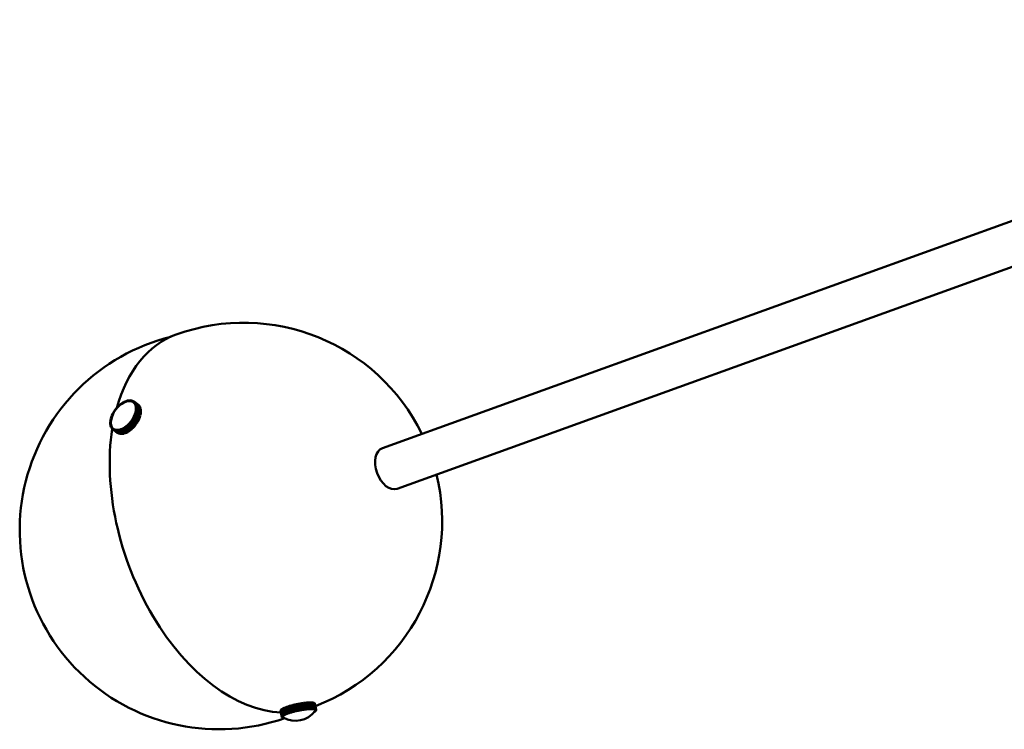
# Model space of a CAD drawing. Header units: millimetres. Extents: x 584 to 3241, y 318 to 2270.
# Tile 1 of 21: x 584 to 880, y 362 to 575. Entities that reach past the tile are written whole.
import ezdxf

# ---------------------------------------------------------------- set-up
doc = ezdxf.new("R2010")
doc.units = ezdxf.units.MM
doc.header["$LTSCALE"] = 12
doc.layers.add('Widoczne (ISO)', color=7, linetype='Continuous', lineweight=50)

msp = doc.modelspace()

# ---------------------------------------------------------------- linework, layer by layer
at = {"layer": 'Widoczne (ISO)'}
for p, q in [((1050.23, 575.28), (693.03, 446.26)), ((1054.64, 563.05), (697.45, 434.03)), ((613.88, 459.19), (614.24, 459.49)), ((614.24, 459.49), (614.29, 459.46)), ((614.28, 459.37), (614.24, 459.49)), ((614.28, 459.52), (614.65, 459.8)), ((614.3, 459.39), (614.28, 459.52)), ((614.65, 459.8), (614.69, 459.77)), ((614.68, 459.64), (614.65, 459.8)), ((614.69, 459.82), (615.06, 460.06)), ((614.7, 459.65), (614.69, 459.82)), ((615.06, 460.06), (615.1, 460.03)), ((615.07, 459.87), (615.06, 460.06)), ((615.09, 459.88), (615.1, 460.08)), ((615.1, 460.08), (615.48, 460.27)), ((615.34, 460.01), (615.47, 460.08)), ((615.47, 460.08), (615.48, 460.27)), ((615.47, 460.08), (615.47, 460.08)), ((615.48, 460.27), (615.51, 460.25)), ((615.49, 460.09), (615.51, 460.29)), ((615.49, 460.09), (615.67, 460.17)), ((615.49, 460.09), (615.49, 460.09)), ((615.51, 460.29), (615.89, 460.45)), ((615.67, 460.17), (615.86, 460.24)), ((615.86, 460.24), (615.89, 460.45)), ((615.86, 460.24), (615.86, 460.24)), ((615.88, 460.25), (615.92, 460.46)), ((615.88, 460.25), (616.06, 460.3)), ((615.88, 460.25), (615.88, 460.25)), ((615.89, 460.45), (615.91, 460.43)), ((615.92, 460.46), (616.29, 460.57)), ((616.06, 460.3), (616.24, 460.36)), ((616.24, 460.36), (616.29, 460.57)), ((616.24, 460.36), (616.24, 460.36)), ((616.26, 460.36), (616.32, 460.58)), ((616.26, 460.36), (616.43, 460.4)), ((616.26, 460.36), (616.26, 460.36)), ((616.29, 460.57), (616.31, 460.55)), ((616.32, 460.58), (616.68, 460.65)), ((616.43, 460.4), (616.61, 460.43)), ((616.61, 460.43), (616.68, 460.65)), ((616.61, 460.43), (616.62, 460.43)), ((616.63, 460.43), (616.71, 460.65)), ((616.63, 460.43), (616.79, 460.44)), ((616.63, 460.43), (616.63, 460.43)), ((616.68, 460.65), (616.7, 460.63)), ((616.71, 460.65), (617.05, 460.67)), ((616.79, 460.44), (616.96, 460.45)), ((616.96, 460.45), (617.05, 460.67)), ((616.96, 460.45), (616.97, 460.45)), ((616.98, 460.45), (617.08, 460.67)), ((616.98, 460.45), (617.14, 460.44)), ((616.99, 460.45), (616.98, 460.45)), ((617.05, 460.67), (617.07, 460.65)), ((617.08, 460.67), (617.4, 460.65)), ((617.14, 460.44), (617.3, 460.43)), ((617.3, 460.43), (617.4, 460.65)), ((617.3, 460.43), (617.31, 460.42)), ((617.31, 460.43), (617.43, 460.64)), ((617.31, 460.43), (617.46, 460.39)), ((617.32, 460.42), (617.31, 460.43)), ((617.4, 460.65), (617.42, 460.63)), ((617.43, 460.64), (617.72, 460.57)), ((617.46, 460.39), (617.61, 460.36)), ((617.61, 460.36), (617.72, 460.57)), ((617.61, 460.36), (617.62, 460.34)), ((617.62, 460.35), (617.75, 460.56)), ((617.62, 460.35), (617.75, 460.29)), ((617.64, 460.34), (617.62, 460.35)), ((617.72, 460.57), (617.75, 460.55)), ((617.75, 460.56), (618.02, 460.45)), ((617.75, 460.29), (617.89, 460.24)), ((617.89, 460.24), (618.02, 460.45)), ((617.89, 460.24), (617.92, 460.21)), ((617.9, 460.23), (618.05, 460.43)), ((617.9, 460.23), (618.02, 460.15)), ((617.94, 460.2), (617.9, 460.23)), ((618.02, 460.45), (618.04, 460.43)), ((618.02, 460.15), (618.14, 460.07)), ((618.05, 460.43), (618.28, 460.28)), ((618.09, 460.1), (618.18, 460.04)), ((618.14, 460.07), (618.28, 460.28)), ((618.14, 460.07), (618.15, 460.06)), ((618.15, 460.06), (618.31, 460.26)), ((618.15, 460.06), (618.25, 459.96)), ((618.25, 459.96), (618.36, 459.86)), ((618.28, 460.28), (619.6, 459.3)), ((619.62, 459.28), (618.31, 460.26)), ((618.31, 460.26), (618.51, 460.06)), ((618.36, 459.86), (618.51, 460.06)), ((618.36, 459.86), (618.37, 459.86)), ((618.37, 459.85), (618.53, 460.04)), ((618.37, 459.85), (618.45, 459.73)), ((618.45, 459.73), (618.54, 459.61)), ((618.51, 460.06), (619.83, 459.08)), ((619.85, 459.06), (618.53, 460.04)), ((618.53, 460.04), (618.71, 459.8)), ((618.54, 459.61), (618.71, 459.8)), ((618.54, 459.61), (618.55, 459.61)), ((618.55, 459.6), (618.72, 459.77)), ((618.55, 459.6), (618.62, 459.46)), ((618.62, 459.46), (618.69, 459.33)), ((618.69, 459.33), (618.86, 459.49)), ((618.69, 459.31), (618.87, 459.47)), ((618.69, 459.33), (618.7, 459.32)), ((618.69, 459.31), (618.74, 459.16)), ((618.71, 459.8), (620.02, 458.82)), ((620.04, 458.79), (618.72, 459.77)), ((618.72, 459.77), (618.86, 459.49)), ((618.86, 459.49), (620.18, 458.52)), ((620.19, 458.49), (618.87, 459.47)), ((618.87, 459.47), (618.97, 459.16)), ((619.6, 459.3), (619.6, 459.3)), ((619.83, 459.08), (619.62, 459.28)), ((611.67, 456.13), (611.88, 456.57)), ((611.98, 456.56), (611.88, 456.57)), ((611.9, 456.61), (612.13, 457.04)), ((611.99, 456.59), (611.9, 456.61)), ((611.97, 456.56), (611.9, 456.61)), ((612.21, 457.02), (612.13, 457.04)), ((612.16, 457.08), (612.42, 457.5)), ((612.23, 457.05), (612.16, 457.08)), ((612.22, 457.04), (612.16, 457.08)), ((612.49, 457.48), (612.42, 457.5)), ((612.45, 457.55), (612.74, 457.95)), ((612.51, 457.51), (612.45, 457.55)), ((612.51, 457.51), (612.45, 457.55)), ((612.8, 457.92), (612.74, 457.95)), ((612.77, 457.99), (613.09, 458.38)), ((612.82, 457.95), (612.77, 457.99)), ((613.09, 458.38), (613.14, 458.34)), ((613.14, 458.33), (613.09, 458.38)), ((613.12, 458.42), (613.45, 458.78)), ((613.16, 458.36), (613.12, 458.42)), ((613.45, 458.78), (613.52, 458.73)), ((613.5, 458.71), (613.45, 458.78)), ((613.49, 458.82), (613.84, 459.15)), ((613.53, 458.74), (613.49, 458.82)), ((613.84, 459.15), (613.9, 459.11)), ((613.89, 459.06), (613.84, 459.15)), ((613.91, 459.08), (613.88, 459.19)), ((618.56, 456.51), (618.48, 456.3)), ((618.56, 456.51), (618.73, 456.52)), ((618.73, 456.52), (618.56, 456.09)), ((618.64, 456.75), (618.57, 456.53)), ((618.57, 456.53), (618.75, 456.57)), ((618.57, 456.53), (618.6, 456.52)), ((618.7, 456.97), (618.64, 456.75)), ((618.7, 456.97), (618.88, 457)), ((618.76, 457.2), (618.71, 456.99)), ((618.71, 456.99), (618.89, 457.04)), ((618.71, 456.99), (618.73, 456.97)), ((620.05, 455.55), (618.73, 456.52)), ((618.74, 459.16), (618.79, 459)), ((618.88, 457), (618.75, 456.57)), ((618.75, 456.57), (620.06, 455.59)), ((618.8, 457.41), (618.76, 457.2)), ((618.79, 459), (618.97, 459.16)), ((618.79, 458.99), (618.98, 459.12)), ((618.79, 459), (618.8, 458.99)), ((618.79, 458.99), (618.83, 458.82)), ((618.8, 457.41), (618.98, 457.46)), ((618.83, 457.63), (618.81, 457.43)), ((618.81, 457.43), (618.99, 457.51)), ((618.81, 457.43), (618.82, 457.41)), ((618.83, 458.82), (618.86, 458.65)), ((618.86, 457.84), (618.83, 457.63)), ((618.86, 458.65), (619.04, 458.78)), ((618.86, 458.63), (619.05, 458.75)), ((618.86, 458.65), (618.87, 458.64)), ((618.86, 458.63), (618.87, 458.45)), ((618.87, 458.05), (618.86, 457.85)), ((618.86, 457.85), (619.05, 457.95)), ((618.86, 457.84), (619.05, 457.91)), ((618.86, 457.85), (618.88, 457.84)), ((618.87, 458.45), (618.88, 458.26)), ((618.88, 458.24), (618.87, 458.05)), ((618.88, 458.26), (619.07, 458.38)), ((618.88, 458.24), (619.07, 458.34)), ((618.88, 458.26), (618.9, 458.25)), ((620.19, 456.02), (618.88, 457)), ((618.98, 457.46), (618.89, 457.04)), ((618.89, 457.04), (620.2, 456.06)), ((618.97, 459.16), (620.29, 458.18)), ((620.3, 458.14), (618.98, 459.12)), ((618.98, 459.12), (619.04, 458.78)), ((620.3, 456.48), (618.98, 457.46)), ((619.05, 457.91), (618.99, 457.51)), ((618.99, 457.51), (620.31, 456.53)), ((619.04, 458.78), (620.36, 457.8)), ((620.36, 457.77), (619.05, 458.75)), ((619.05, 458.75), (619.07, 458.38)), ((619.07, 458.34), (619.05, 457.95)), ((619.05, 457.95), (620.37, 456.97)), ((620.36, 456.93), (619.05, 457.91)), ((619.07, 458.38), (620.38, 457.4)), ((620.38, 457.36), (619.07, 458.34)), ((619.83, 459.07), (619.83, 459.08)), ((620.02, 458.82), (619.85, 459.06)), ((620.01, 458.81), (620.02, 458.82)), ((620.18, 458.52), (620.04, 458.79)), ((620.16, 458.5), (620.18, 458.52)), ((620.29, 458.18), (620.19, 458.49)), ((620.2, 456.06), (620.3, 456.48)), ((620.27, 458.16), (620.29, 458.18)), ((620.27, 456.51), (620.31, 456.53)), ((620.36, 457.8), (620.3, 458.14)), ((620.31, 456.53), (620.36, 456.93)), ((620.33, 456.96), (620.37, 456.97)), ((620.34, 457.79), (620.36, 457.8)), ((620.38, 457.4), (620.36, 457.77)), ((620.36, 457.38), (620.38, 457.4)), ((620.37, 456.97), (620.38, 457.36)), ((611.15, 453.83), (611.17, 454.22)), ((611.34, 453.93), (611.15, 453.83)), ((611.34, 453.91), (611.15, 453.8)), ((611.18, 453.81), (611.15, 453.83)), ((611.17, 453.43), (611.15, 453.8)), ((611.17, 454.26), (611.23, 454.67)), ((611.36, 454.34), (611.17, 454.26)), ((611.35, 454.32), (611.17, 454.22)), ((611.2, 454.24), (611.17, 454.26)), ((611.36, 453.55), (611.17, 453.43)), ((611.2, 453.41), (611.17, 453.43)), ((611.36, 453.53), (611.18, 453.39)), ((611.24, 453.05), (611.18, 453.39)), ((611.23, 454.71), (611.33, 455.13)), ((611.42, 454.77), (611.23, 454.71)), ((611.41, 454.75), (611.23, 454.67)), ((611.27, 454.69), (611.23, 454.71)), ((611.51, 455.19), (611.33, 455.13)), ((611.34, 455.18), (611.47, 455.61)), ((611.51, 455.21), (611.34, 455.18)), ((611.38, 455.15), (611.34, 455.18)), ((611.34, 453.93), (611.35, 454.13)), ((611.34, 453.93), (611.34, 453.93)), ((611.34, 453.91), (611.34, 453.91)), ((611.35, 453.73), (611.34, 453.91)), ((611.35, 454.32), (611.36, 454.32)), ((611.35, 454.13), (611.35, 454.32)), ((611.36, 453.55), (611.35, 453.73)), ((611.36, 454.34), (611.38, 454.54)), ((611.36, 454.34), (611.36, 454.34)), ((611.37, 453.54), (611.36, 453.55)), ((611.36, 453.53), (611.37, 453.53)), ((611.39, 453.36), (611.36, 453.53)), ((611.38, 454.54), (611.41, 454.75)), ((611.42, 453.19), (611.39, 453.36)), ((611.41, 454.75), (611.42, 454.75)), ((611.42, 454.77), (611.43, 454.85)), ((611.42, 454.77), (611.42, 454.77)), ((611.63, 455.64), (611.47, 455.61)), ((611.49, 455.65), (611.66, 456.09)), ((611.63, 455.66), (611.49, 455.65)), ((611.53, 455.62), (611.49, 455.65)), ((611.78, 456.1), (611.66, 456.09)), ((611.79, 456.12), (611.67, 456.13)), ((611.73, 456.09), (611.67, 456.13)), ((616.73, 453.36), (616.38, 453.02)), ((616.66, 453.5), (616.48, 453.33)), ((616.72, 453.45), (616.66, 453.5)), ((616.66, 453.5), (616.73, 453.36)), ((616.84, 453.7), (616.68, 453.51)), ((616.68, 453.51), (616.76, 453.39)), ((618.04, 452.38), (616.73, 453.36)), ((617.1, 453.76), (616.76, 453.39)), ((616.76, 453.39), (618.08, 452.42)), ((617.01, 453.88), (616.84, 453.7)), ((618.33, 452.9), (617.01, 453.88)), ((617.01, 453.88), (617.1, 453.76)), ((617.18, 454.09), (617.03, 453.9)), ((617.03, 453.9), (617.13, 453.8)), ((618.41, 452.78), (617.1, 453.76)), ((617.44, 454.18), (617.13, 453.8)), ((617.13, 453.8), (618.45, 452.82)), ((617.34, 454.28), (617.18, 454.09)), ((618.66, 453.31), (617.34, 454.28)), ((617.34, 454.28), (617.44, 454.18)), ((617.5, 454.51), (617.36, 454.3)), ((617.36, 454.3), (618.67, 453.32)), ((617.36, 454.3), (617.48, 454.22)), ((618.76, 453.21), (617.44, 454.18)), ((617.77, 454.63), (617.48, 454.22)), ((617.48, 454.22), (618.79, 453.25)), ((617.65, 454.71), (617.5, 454.51)), ((617.65, 454.71), (617.77, 454.63)), ((617.79, 454.94), (617.66, 454.73)), ((617.66, 454.73), (618.98, 453.75)), ((617.66, 454.73), (617.79, 454.67)), ((619.08, 453.65), (617.77, 454.63)), ((617.92, 455.15), (617.79, 454.94)), ((618.06, 455.09), (617.79, 454.67)), ((617.79, 454.67), (619.11, 453.69)), ((617.92, 455.15), (618.06, 455.09)), ((618.05, 455.39), (617.94, 455.17)), ((617.94, 455.17), (618.02, 455.11)), ((617.94, 455.17), (618.08, 455.14)), ((618.17, 455.6), (618.05, 455.39)), ((619.37, 454.11), (618.06, 455.09)), ((618.32, 455.57), (618.08, 455.14)), ((618.08, 455.14), (619.4, 454.16)), ((618.17, 455.6), (618.32, 455.57)), ((618.28, 455.84), (618.18, 455.62)), ((618.18, 455.62), (618.23, 455.59)), ((618.18, 455.62), (618.34, 455.61)), ((618.39, 456.06), (618.28, 455.84)), ((619.63, 454.59), (618.32, 455.57)), ((618.54, 456.04), (618.34, 455.61)), ((618.34, 455.61), (619.66, 454.63)), ((618.48, 456.3), (618.39, 456.08)), ((618.39, 456.08), (618.56, 456.09)), ((618.39, 456.08), (618.43, 456.05)), ((618.39, 456.06), (618.54, 456.04)), ((619.86, 455.07), (618.54, 456.04)), ((618.56, 456.09), (619.88, 455.11)), ((618.79, 453.25), (619.08, 453.65)), ((618.98, 453.75), (619.11, 453.69)), ((619.11, 453.69), (619.37, 454.11)), ((619.28, 454.19), (619.4, 454.16)), ((619.4, 454.16), (619.63, 454.59)), ((619.57, 454.64), (619.66, 454.63)), ((619.66, 454.63), (619.86, 455.07)), ((619.81, 455.11), (619.88, 455.11)), ((619.88, 455.11), (620.05, 455.55)), ((620, 455.58), (620.06, 455.59)), ((620.06, 455.59), (620.19, 456.02)), ((620.16, 456.05), (620.2, 456.06)), ((611.42, 453.19), (611.24, 453.05)), ((611.26, 453.03), (611.24, 453.05)), ((611.43, 453.17), (611.25, 453.02)), ((611.35, 452.71), (611.25, 453.02)), ((611.53, 452.86), (611.35, 452.71)), ((611.37, 452.69), (611.35, 452.71)), ((611.53, 452.85), (611.36, 452.68)), ((611.5, 452.41), (611.36, 452.68)), ((611.43, 453.18), (611.42, 453.19)), ((611.43, 453.17), (611.43, 453.17)), ((611.48, 453.02), (611.43, 453.17)), ((611.53, 452.86), (611.48, 453.02)), ((611.67, 452.57), (611.5, 452.41)), ((611.52, 452.39), (611.5, 452.41)), ((611.68, 452.56), (611.51, 452.38)), ((611.68, 452.14), (611.51, 452.38)), ((611.54, 452.86), (611.53, 452.86)), ((611.53, 452.85), (611.54, 452.84)), ((611.6, 452.71), (611.53, 452.85)), ((611.67, 452.57), (611.6, 452.71)), ((611.68, 452.56), (611.67, 452.57)), ((611.68, 452.56), (611.69, 452.55)), ((611.77, 452.44), (611.68, 452.56)), ((611.85, 452.32), (611.68, 452.14)), ((611.71, 452.12), (611.68, 452.14)), ((611.86, 452.31), (611.7, 452.12)), ((611.91, 451.92), (611.7, 452.12)), ((611.85, 452.32), (611.77, 452.44)), ((611.88, 452.3), (611.85, 452.32)), ((611.86, 452.31), (611.89, 452.29)), ((611.96, 452.21), (611.86, 452.31)), ((612.07, 452.11), (611.91, 451.92)), ((611.93, 451.9), (611.91, 451.92)), ((612.08, 452.1), (611.93, 451.9)), ((611.93, 451.9), (613.25, 450.92)), ((612.17, 451.74), (611.93, 451.9)), ((612.07, 452.11), (611.96, 452.21)), ((612.09, 452.1), (612.07, 452.11)), ((612.2, 452.02), (612.08, 452.1)), ((612.12, 452.08), (612.16, 452.05)), ((612.32, 451.95), (612.17, 451.74)), ((613.49, 450.76), (612.17, 451.74)), ((612.32, 451.95), (612.2, 452.02)), ((612.33, 451.94), (612.2, 451.73)), ((612.2, 451.73), (613.51, 450.75)), ((612.47, 451.61), (612.2, 451.73)), ((612.33, 451.94), (612.32, 451.95)), ((612.46, 451.88), (612.33, 451.94)), ((612.6, 451.82), (612.46, 451.88)), ((612.6, 451.82), (612.47, 451.61)), ((613.78, 450.63), (612.47, 451.61)), ((612.61, 451.82), (612.5, 451.6)), ((612.5, 451.6), (613.81, 450.63)), ((612.79, 451.53), (612.5, 451.6)), ((612.61, 451.82), (612.6, 451.82)), ((612.76, 451.78), (612.61, 451.82)), ((612.91, 451.75), (612.76, 451.78)), ((612.91, 451.75), (612.79, 451.53)), ((614.1, 450.56), (612.79, 451.53)), ((612.92, 451.75), (612.82, 451.53)), ((612.82, 451.53), (614.14, 450.55)), ((613.14, 451.5), (612.82, 451.53)), ((612.92, 451.74), (612.91, 451.75)), ((613.08, 451.73), (612.92, 451.75)), ((613.24, 451.72), (613.08, 451.73)), ((613.24, 451.72), (613.14, 451.5)), ((614.45, 450.53), (613.14, 451.5)), ((613.25, 451.72), (613.17, 451.5)), ((613.51, 451.53), (613.17, 451.5)), ((613.17, 451.5), (614.49, 450.53)), ((613.25, 451.71), (613.24, 451.72)), ((613.42, 451.73), (613.25, 451.72)), ((613.25, 450.92), (613.49, 450.76)), ((613.59, 451.74), (613.42, 451.73)), ((613.49, 450.77), (613.49, 450.76)), ((613.59, 451.74), (613.51, 451.53)), ((614.82, 450.55), (613.51, 451.53)), ((613.51, 450.75), (613.78, 450.63)), ((613.61, 451.74), (613.54, 451.53)), ((613.89, 451.6), (613.54, 451.53)), ((613.54, 451.53), (614.86, 450.55)), ((613.6, 451.73), (613.59, 451.74)), ((613.78, 451.78), (613.61, 451.74)), ((613.96, 451.81), (613.78, 451.78)), ((613.79, 450.64), (613.78, 450.63)), ((613.81, 450.63), (614.1, 450.56)), ((613.96, 451.81), (613.89, 451.6)), ((615.21, 450.62), (613.89, 451.6)), ((613.98, 451.82), (613.93, 451.6)), ((614.3, 451.72), (613.93, 451.6)), ((613.93, 451.6), (615.25, 450.63)), ((613.98, 451.8), (613.96, 451.81)), ((614.16, 451.87), (613.98, 451.82)), ((614.11, 450.57), (614.1, 450.56)), ((614.14, 450.55), (614.45, 450.53)), ((614.34, 451.93), (614.16, 451.87)), ((614.34, 451.93), (614.3, 451.72)), ((615.61, 450.74), (614.3, 451.72)), ((614.36, 451.93), (614.33, 451.73)), ((614.71, 451.88), (614.33, 451.73)), ((614.33, 451.73), (615.65, 450.75)), ((614.36, 451.91), (614.34, 451.93)), ((614.55, 452.01), (614.36, 451.93)), ((614.46, 450.54), (614.45, 450.53)), ((614.49, 450.53), (614.82, 450.55)), ((614.73, 452.09), (614.55, 452.01)), ((614.73, 452.09), (614.71, 451.88)), ((616.02, 450.9), (614.71, 451.88)), ((614.75, 452.07), (614.73, 452.09)), ((614.75, 452.1), (614.74, 451.9)), ((615.12, 452.1), (614.74, 451.9)), ((614.74, 451.9), (616.06, 450.92)), ((614.94, 452.19), (614.75, 452.1)), ((614.83, 450.57), (614.82, 450.55)), ((614.86, 450.55), (615.21, 450.62)), ((615.13, 452.29), (614.94, 452.19)), ((615.13, 452.29), (615.12, 452.1)), ((616.43, 451.12), (615.12, 452.1)), ((615.15, 452.28), (615.13, 452.29)), ((615.33, 452.42), (615.15, 452.3)), ((615.15, 452.3), (615.16, 452.12)), ((615.53, 452.35), (615.16, 452.12)), ((615.16, 452.12), (616.47, 451.14)), ((615.22, 450.65), (615.21, 450.62)), ((615.25, 450.63), (615.61, 450.74)), ((615.52, 452.54), (615.33, 452.42)), ((615.55, 452.52), (615.52, 452.54)), ((615.52, 452.54), (615.53, 452.35)), ((616.85, 451.38), (615.53, 452.35)), ((615.73, 452.69), (615.54, 452.55)), ((615.54, 452.55), (615.57, 452.38)), ((615.94, 452.65), (615.57, 452.38)), ((615.57, 452.38), (616.89, 451.4)), ((615.62, 450.77), (615.61, 450.74)), ((615.65, 450.75), (616.02, 450.9)), ((615.91, 452.82), (615.73, 452.69)), ((615.94, 452.8), (615.91, 452.82)), ((615.91, 452.82), (615.94, 452.65)), ((616.11, 452.99), (615.93, 452.84)), ((615.93, 452.84), (615.98, 452.68)), ((617.26, 451.67), (615.94, 452.65)), ((616.34, 452.99), (615.98, 452.68)), ((615.98, 452.68), (617.29, 451.7)), ((616.03, 450.95), (616.02, 450.9)), ((616.06, 450.92), (616.43, 451.12)), ((616.29, 453.14), (616.11, 452.99)), ((616.33, 453.11), (616.29, 453.14)), ((616.29, 453.14), (616.34, 452.99)), ((616.48, 453.33), (616.31, 453.16)), ((616.31, 453.16), (616.38, 453.02)), ((617.66, 452.01), (616.34, 452.99)), ((616.38, 453.02), (617.69, 452.04)), ((616.44, 451.17), (616.43, 451.12)), ((616.47, 451.14), (616.85, 451.38)), ((616.84, 451.43), (616.85, 451.38)), ((616.89, 451.4), (617.26, 451.67)), ((617.25, 451.74), (617.26, 451.67)), ((617.29, 451.7), (617.66, 452.01)), ((617.63, 452.09), (617.66, 452.01)), ((617.69, 452.04), (618.04, 452.38)), ((618, 452.48), (618.04, 452.38)), ((618.08, 452.42), (618.41, 452.78)), ((618.33, 452.9), (618.41, 452.78)), ((618.45, 452.82), (618.76, 453.21)), ((618.66, 453.31), (618.76, 453.21)), ((618.67, 453.32), (618.79, 453.25)), ((662.57, 367.52), (662.47, 367.41)), ((662.58, 367.52), (662.57, 367.52)), ((662.96, 365.59), (662.57, 367.52)), ((662.72, 367.64), (662.58, 367.53)), ((662.58, 367.53), (662.98, 365.6)), ((662.74, 367.65), (662.72, 367.64)), ((663.12, 365.72), (662.72, 367.64)), ((662.93, 367.78), (662.74, 367.66)), ((662.74, 367.66), (663.14, 365.73)), ((662.96, 367.78), (662.93, 367.78)), ((663.33, 365.85), (662.93, 367.78)), ((663.19, 367.92), (662.95, 367.79)), ((662.95, 367.79), (663.35, 365.86)), ((663.22, 367.92), (663.19, 367.92)), ((663.59, 365.99), (663.19, 367.92)), ((663.5, 368.06), (663.22, 367.93)), ((663.22, 367.93), (663.62, 366)), ((663.53, 368.06), (663.5, 368.06)), ((663.9, 366.13), (663.5, 368.06)), ((663.85, 368.21), (663.53, 368.08)), ((663.53, 368.08), (663.93, 366.15)), ((663.89, 368.21), (663.85, 368.21)), ((664.25, 366.28), (663.85, 368.21)), ((664.25, 368.35), (663.89, 368.22)), ((663.89, 368.22), (664.28, 366.29)), ((664.29, 368.35), (664.25, 368.35)), ((664.64, 366.43), (664.25, 368.35)), ((664.68, 368.5), (664.28, 368.37)), ((664.28, 368.37), (664.68, 366.44)), ((664.72, 368.5), (664.68, 368.5)), ((665.07, 366.57), (664.68, 368.5)), ((665.14, 368.64), (664.72, 368.51)), ((664.72, 368.51), (665.11, 366.59)), ((665.19, 368.64), (665.14, 368.64)), ((665.53, 366.72), (665.14, 368.64)), ((665.63, 368.78), (665.18, 368.66)), ((665.18, 368.66), (665.58, 366.73)), ((665.68, 368.77), (665.63, 368.78)), ((666.02, 366.86), (665.63, 368.78)), ((666.14, 368.92), (665.67, 368.8)), ((665.67, 368.8), (666.07, 366.87)), ((666.19, 368.9), (666.14, 368.92)), ((666.53, 366.99), (666.14, 368.92)), ((666.66, 369.05), (666.18, 368.93)), ((666.18, 368.93), (666.58, 367)), ((666.71, 369.01), (666.66, 369.05)), ((667.06, 367.12), (666.66, 369.05)), ((667.2, 369.16), (666.71, 369.06)), ((666.71, 369.06), (667.11, 367.13)), ((667.11, 367.08), (666.71, 369.01)), ((667.22, 369.13), (667.2, 369.16)), ((667.59, 367.24), (667.2, 369.16)), ((667.62, 367.2), (667.22, 369.13)), ((667.73, 369.27), (667.24, 369.18)), ((667.24, 369.18), (667.64, 367.25)), ((667.25, 369.13), (667.24, 369.18)), ((667.25, 369.13), (667.65, 367.2)), ((668.13, 367.35), (667.73, 369.27)), ((667.76, 369.23), (667.78, 369.28)), ((667.76, 369.23), (668.16, 367.31)), ((668.27, 369.37), (667.78, 369.28)), ((667.78, 369.28), (668.18, 367.36)), ((668.18, 367.36), (668.67, 367.45)), ((668.67, 367.45), (668.27, 369.37)), ((668.28, 369.33), (668.32, 369.38)), ((668.8, 369.46), (668.32, 369.38)), ((668.32, 369.38), (668.72, 367.45)), ((668.65, 367.4), (668.67, 367.45)), ((668.66, 367.43), (668.67, 367.4)), ((668.67, 367.4), (668.72, 367.45)), ((668.67, 367.4), (668.91, 367.44)), ((668.72, 367.45), (669.2, 367.53)), ((669.2, 367.53), (668.8, 369.46)), ((668.81, 369.43), (668.85, 369.47)), ((669.32, 369.53), (668.85, 369.47)), ((668.85, 369.47), (669.25, 367.54)), ((668.91, 367.44), (669.15, 367.48)), ((669.15, 367.48), (669.2, 367.53)), ((669.17, 367.48), (669.25, 367.54)), ((669.17, 367.48), (669.41, 367.51)), ((669.17, 367.5), (669.17, 367.48)), ((669.25, 367.54), (669.71, 367.61)), ((669.32, 369.51), (669.36, 369.54)), ((669.71, 367.61), (669.32, 369.53)), ((669.81, 369.59), (669.36, 369.54)), ((669.36, 369.54), (669.76, 367.61)), ((669.41, 367.51), (669.64, 367.55)), ((669.64, 367.55), (669.71, 367.61)), ((669.66, 367.55), (669.76, 367.61)), ((669.66, 367.55), (669.89, 367.58)), ((669.66, 367.56), (669.66, 367.55)), ((669.76, 367.61), (670.21, 367.67)), ((670.21, 367.67), (669.81, 369.59)), ((669.82, 369.58), (669.86, 369.6)), ((670.29, 369.64), (669.86, 369.6)), ((669.86, 369.6), (670.26, 367.67)), ((669.89, 367.58), (670.12, 367.6)), ((670.12, 367.6), (670.21, 367.67)), ((670.13, 367.62), (670.14, 367.61)), ((670.14, 367.61), (670.26, 367.67)), ((670.14, 367.61), (670.35, 367.63)), ((670.26, 367.67), (670.68, 367.71)), ((670.29, 369.62), (670.33, 369.64)), ((670.68, 367.71), (670.29, 369.64)), ((670.73, 369.67), (670.33, 369.64)), ((670.33, 369.64), (670.73, 367.71)), ((670.35, 367.63), (670.56, 367.65)), ((670.56, 367.65), (670.68, 367.71)), ((670.58, 367.65), (670.73, 367.71)), ((670.58, 367.65), (670.78, 367.66)), ((670.58, 367.66), (670.58, 367.65)), ((670.73, 369.66), (670.77, 369.67)), ((671.13, 367.74), (670.73, 369.67)), ((670.73, 367.71), (671.13, 367.74)), ((671.14, 369.69), (670.77, 369.67)), ((670.77, 369.67), (671.16, 367.74)), ((670.78, 367.66), (670.99, 367.68)), ((670.99, 367.68), (671.13, 367.74)), ((671, 367.68), (671.16, 367.74)), ((671, 367.68), (671.19, 367.69)), ((671, 367.69), (671, 367.68)), ((671.14, 369.67), (671.17, 369.69)), ((671.53, 367.76), (671.14, 369.69)), ((671.16, 367.74), (671.53, 367.76)), ((671.17, 369.69), (671.57, 367.76)), ((671.51, 369.69), (671.17, 369.69)), ((671.19, 367.69), (671.37, 367.69)), ((671.37, 367.69), (671.53, 367.76)), ((671.39, 367.69), (671.57, 367.76)), ((671.39, 367.7), (671.39, 367.69)), ((671.39, 367.69), (671.56, 367.69)), ((671.51, 369.68), (671.54, 369.69)), ((671.9, 367.76), (671.51, 369.69)), ((671.54, 369.69), (671.93, 367.76)), ((671.83, 369.67), (671.54, 369.69)), ((671.56, 367.69), (671.72, 367.69)), ((671.57, 367.76), (671.9, 367.76)), ((671.72, 367.69), (671.9, 367.76)), ((671.74, 367.69), (671.93, 367.76)), ((671.74, 367.7), (671.74, 367.69)), ((671.74, 367.69), (671.89, 367.68)), ((671.83, 369.66), (671.86, 369.67)), ((672.23, 367.74), (671.83, 369.67)), ((671.86, 369.67), (672.26, 367.74)), ((672.11, 369.64), (671.86, 369.67)), ((671.89, 367.68), (672.03, 367.68)), ((671.93, 367.76), (672.23, 367.74)), ((672.03, 367.68), (672.23, 367.74)), ((672.04, 367.68), (672.05, 367.68)), ((672.05, 367.68), (672.26, 367.74)), ((672.05, 367.68), (672.17, 367.66)), ((672.11, 369.63), (672.13, 369.64)), ((672.51, 367.71), (672.11, 369.64)), ((672.13, 369.64), (672.53, 367.71)), ((672.34, 369.6), (672.13, 369.64)), ((672.17, 367.66), (672.3, 367.65)), ((672.26, 367.74), (672.51, 367.71)), ((672.3, 367.65), (672.51, 367.71)), ((672.31, 367.65), (672.53, 367.71)), ((672.31, 367.65), (672.41, 367.63)), ((672.31, 367.65), (672.31, 367.65)), ((672.74, 367.67), (672.34, 369.6)), ((672.34, 369.59), (672.36, 369.59)), ((672.36, 369.59), (672.76, 367.66)), ((672.52, 369.54), (672.36, 369.59)), ((672.41, 367.63), (672.51, 367.61)), ((672.51, 367.61), (672.74, 367.67)), ((672.91, 367.61), (672.52, 369.54)), ((672.52, 369.53), (672.53, 369.53)), ((672.52, 367.6), (672.76, 367.66)), ((672.52, 367.61), (672.52, 367.6)), ((672.52, 367.6), (672.6, 367.58)), ((672.53, 369.53), (672.93, 367.6)), ((672.64, 369.46), (672.53, 369.53)), ((672.53, 367.71), (672.74, 367.67)), ((672.6, 367.58), (672.68, 367.55)), ((672.64, 369.46), (672.65, 369.46)), ((673.04, 367.54), (672.64, 369.46)), ((672.65, 369.46), (673.05, 367.53)), ((672.71, 369.38), (672.65, 369.46)), ((672.68, 367.55), (672.91, 367.61)), ((672.69, 367.55), (672.93, 367.6)), ((672.69, 367.55), (672.74, 367.51)), ((672.69, 367.55), (672.69, 367.55)), ((673.1, 367.45), (672.71, 369.38)), ((672.71, 369.37), (673.11, 367.44)), ((672.71, 369.37), (672.71, 369.37)), ((672.74, 367.51), (672.8, 367.48)), ((672.76, 367.66), (672.91, 367.61)), ((672.8, 367.48), (673.04, 367.54)), ((672.8, 367.48), (673.05, 367.53)), ((672.8, 367.48), (672.83, 367.44)), ((672.8, 367.48), (672.8, 367.48)), ((672.83, 367.44), (672.86, 367.4)), ((672.86, 367.4), (673.1, 367.45)), ((672.86, 367.39), (673.11, 367.44)), ((672.93, 367.6), (673.04, 367.54)), ((673.05, 367.53), (673.1, 367.45)), ((673.11, 367.44), (673.12, 367.35)), ((662.47, 367.4), (662.42, 367.3)), ((662.42, 367.3), (662.82, 365.37)), ((662.42, 367.29), (662.43, 367.2)), ((662.42, 367.29), (662.42, 367.29)), ((662.82, 365.36), (662.42, 367.29)), ((662.43, 367.2), (662.83, 365.27)), ((662.47, 367.41), (662.87, 365.48)), ((662.48, 367.4), (662.47, 367.4)), ((662.86, 365.47), (662.47, 367.4)), ((662.82, 365.37), (662.86, 365.47)), ((663.06, 365.42), (662.82, 365.37)), ((663.06, 365.41), (662.82, 365.36)), ((662.83, 365.27), (662.82, 365.36)), ((663.07, 365.32), (662.83, 365.27)), ((663.07, 365.32), (662.83, 365.27)), ((662.83, 365.27), (662.83, 365.27)), ((662.89, 365.19), (662.83, 365.27)), ((663.11, 365.52), (662.86, 365.47)), ((662.87, 365.48), (662.96, 365.59)), ((663.11, 365.52), (662.87, 365.48)), ((663.13, 365.24), (662.89, 365.19)), ((662.9, 365.18), (662.89, 365.19)), ((663.13, 365.24), (662.9, 365.18)), ((663.01, 365.11), (662.9, 365.18)), ((663.21, 365.63), (662.96, 365.59)), ((662.98, 365.6), (663.12, 365.72)), ((663.21, 365.64), (662.98, 365.6)), ((663.24, 365.17), (663.01, 365.11)), ((663.25, 365.17), (663.02, 365.11)), ((663.02, 365.11), (663.02, 365.12)), ((663.18, 365.05), (663.02, 365.11)), ((663.06, 365.42), (663.09, 365.47)), ((663.06, 365.41), (663.06, 365.42)), ((663.07, 365.37), (663.06, 365.41)), ((663.07, 365.32), (663.07, 365.37)), ((663.07, 365.35), (663.07, 365.36)), ((663.07, 365.32), (663.07, 365.33)), ((663.1, 365.28), (663.07, 365.32)), ((663.09, 365.47), (663.11, 365.52)), ((663.13, 365.24), (663.1, 365.28)), ((663.11, 365.52), (663.16, 365.58)), ((663.11, 365.52), (663.11, 365.52)), ((663.35, 365.75), (663.12, 365.72)), ((663.13, 365.25), (663.13, 365.24)), ((663.13, 365.24), (663.13, 365.25)), ((663.19, 365.2), (663.13, 365.24)), ((663.14, 365.73), (663.33, 365.85)), ((663.36, 365.76), (663.14, 365.73)), ((663.16, 365.58), (663.21, 365.63)), ((663.37, 365.1), (663.18, 365.05)), ((663.24, 365.17), (663.19, 365.2)), ((663.2, 365.05), (663.19, 365.06)), ((663.21, 365.63), (663.2, 365.63)), ((663.37, 365.1), (663.2, 365.05)), ((663.4, 365.01), (663.2, 365.05)), ((663.21, 365.64), (663.28, 365.69)), ((663.24, 365.17), (663.24, 365.17)), ((663.25, 365.17), (663.25, 365.17)), ((663.25, 365.17), (663.25, 365.17)), ((663.28, 365.69), (663.35, 365.75)), ((663.56, 365.88), (663.33, 365.85)), ((663.35, 365.86), (663.59, 365.99)), ((663.57, 365.88), (663.35, 365.86)), ((663.35, 365.75), (663.35, 365.76)), ((663.36, 365.76), (663.46, 365.82)), ((663.49, 365.03), (663.4, 365.01)), ((663.43, 365), (663.42, 365.01)), ((663.5, 365.03), (663.43, 365)), ((663.58, 364.99), (663.43, 365)), ((663.46, 365.82), (663.56, 365.88)), ((663.56, 365.88), (663.55, 365.88)), ((663.57, 365.88), (663.68, 365.95)), ((663.8, 366.01), (663.59, 365.99)), ((663.62, 366), (663.9, 366.13)), ((663.82, 366.02), (663.62, 366)), ((663.68, 365.95), (663.8, 366.01)), ((663.8, 366.01), (663.8, 366.02)), ((663.82, 366.02), (663.96, 366.08)), ((664.1, 366.15), (663.9, 366.13)), ((663.93, 366.15), (664.25, 366.28)), ((664.11, 366.15), (663.93, 366.15)), ((663.96, 366.08), (664.1, 366.15)), ((664.1, 366.15), (664.1, 366.15)), ((664.11, 366.15), (664.27, 366.22)), ((664.44, 366.29), (664.25, 366.28)), ((664.27, 366.22), (664.44, 366.29)), ((664.28, 366.29), (664.64, 366.43)), ((664.45, 366.29), (664.28, 366.29)), ((664.44, 366.29), (664.43, 366.29)), ((664.45, 366.29), (664.63, 366.36)), ((664.63, 366.36), (664.81, 366.43)), ((664.81, 366.43), (664.64, 366.43)), ((664.68, 366.44), (665.07, 366.57)), ((664.83, 366.43), (664.68, 366.44)), ((664.81, 366.43), (664.81, 366.43)), ((664.83, 366.43), (665.02, 366.5)), ((665.02, 366.5), (665.22, 366.57)), ((665.22, 366.57), (665.07, 366.57)), ((665.11, 366.59), (665.53, 366.72)), ((665.24, 366.57), (665.11, 366.59)), ((665.22, 366.57), (665.22, 366.57)), ((665.24, 366.57), (665.45, 366.64)), ((665.45, 366.64), (665.66, 366.7)), ((665.66, 366.7), (665.53, 366.72)), ((665.58, 366.73), (666.02, 366.86)), ((665.68, 366.71), (665.58, 366.73)), ((665.66, 366.7), (665.66, 366.71)), ((665.68, 366.71), (665.9, 366.77)), ((665.9, 366.77), (666.13, 366.84)), ((666.13, 366.84), (666.02, 366.86)), ((666.07, 366.87), (666.53, 366.99)), ((666.15, 366.84), (666.07, 366.87)), ((666.13, 366.84), (666.12, 366.85)), ((666.15, 366.84), (666.38, 366.9)), ((666.38, 366.9), (666.61, 366.96)), ((666.61, 366.96), (666.53, 366.99)), ((666.58, 367), (667.06, 367.12)), ((666.63, 366.97), (666.58, 367)), ((666.61, 366.96), (666.61, 366.99)), ((666.63, 366.97), (666.87, 367.03)), ((666.87, 367.03), (667.11, 367.08)), ((667.11, 367.08), (667.06, 367.12)), ((667.11, 367.13), (667.59, 367.24)), ((667.14, 367.09), (667.11, 367.13)), ((667.14, 367.09), (667.38, 367.14)), ((667.38, 367.14), (667.62, 367.2)), ((667.62, 367.2), (667.59, 367.24)), ((667.64, 367.25), (668.13, 367.35)), ((667.65, 367.2), (667.64, 367.25)), ((667.65, 367.2), (667.89, 367.25)), ((667.89, 367.25), (668.14, 367.3)), ((668.14, 367.3), (668.13, 367.35)), ((668.16, 367.31), (668.18, 367.36)), ((668.16, 367.31), (668.4, 367.35)), ((668.4, 367.35), (668.65, 367.4)), ((672.58, 366.85), (672.54, 366.83)), ((672.55, 366.85), (672.58, 366.85)), ((672.56, 366.86), (672.6, 366.86)), ((672.58, 366.86), (672.58, 366.85)), ((672.8, 366.99), (672.6, 366.86)), ((672.65, 366.98), (672.81, 367)), ((672.65, 366.97), (672.8, 366.99)), ((672.74, 367.09), (672.97, 367.13)), ((672.74, 367.08), (672.96, 367.11)), ((672.82, 367.19), (672.79, 367.16)), ((672.79, 367), (672.8, 366.99)), ((672.96, 367.11), (672.81, 367)), ((672.82, 367.19), (673.06, 367.23)), ((672.83, 367.2), (672.82, 367.21)), ((672.82, 367.2), (672.82, 367.19)), ((672.85, 367.25), (672.83, 367.2)), ((672.83, 367.2), (673.07, 367.24)), ((672.87, 367.3), (672.85, 367.25)), ((672.86, 367.4), (672.86, 367.39)), ((672.86, 367.37), (672.86, 367.4)), ((672.86, 367.39), (672.87, 367.35)), ((672.87, 367.3), (673.12, 367.35)), ((672.87, 367.35), (672.87, 367.3)), ((672.87, 367.3), (673.11, 367.34)), ((672.87, 367.32), (672.87, 367.3)), ((672.87, 367.3), (672.87, 367.32)), ((672.95, 367.12), (672.96, 367.11)), ((673.06, 367.23), (672.97, 367.13)), ((673.06, 367.24), (673.06, 367.23)), ((673.11, 367.34), (673.07, 367.24)), ((673.11, 367.35), (673.11, 367.34))]:
    msp.add_line(p, q, dxfattribs=at)
for centre, radius, start, end in [((651.28, 424.27), 59.75, 26.1045, 109.8591), ((643.9, 421.6), 60, 103.9921, 289.2237), ((618.56, 453.52), 7.25, 115.4089, 171.271), ((651.28, 424.27), 59.75, 291.191, 13.6137), ((666.92, 371.42), 7.25, 239.0241, 324.2528)]:
    msp.add_arc(centre, radius, start, end, dxfattribs=at)
for centre, major_axis, ratio, start_param, end_param in [((651.28, 424.27), (-20.3, 56.2), 0.619512, 0, 0.716964), ((615.11, 456.09), (2.99, 4.01), 0.572918, 0.764991, 0.824135), ((615.11, 456.09), (2.99, 4.01), 0.572918, 0.660271, 0.764991), ((615.11, 456.09), (2.99, 4.01), 0.572918, 0.555552, 0.660271), ((615.11, 456.09), (2.99, 4.01), 0.572918, 0.450832, 0.555552), ((615.11, 456.09), (2.99, 4.01), 0.572918, 0.346112, 0.450832), ((615.11, 456.09), (2.99, 4.01), 0.572918, 0.241392, 0.346112), ((615.11, 456.09), (2.99, 4.01), 0.572918, 0.136673, 0.241392), ((615.11, 456.09), (2.99, 4.01), 0.572918, 0.031953, 0.136673), ((615.11, 456.09), (2.99, 4.01), 0.572918, 6.210418, 6.315138), ((615.11, 456.09), (2.99, 4.01), 0.572918, 6.105699, 6.210418), ((615.11, 456.09), (2.99, 4.01), 0.572918, 6.000979, 6.105699), ((615.11, 456.09), (2.99, 4.01), 0.572918, 5.896259, 6.000979), ((615.11, 456.09), (-2.99, -4.01), 0.572918, 2.021628, 2.126348), ((615.11, 456.09), (-2.99, -4.01), 0.572918, 2.126348, 2.231068), ((615.11, 456.09), (2.99, 4.01), 0.572918, 5.791539, 5.896259), ((615.11, 456.09), (-2.99, -4.01), 0.572918, 2.231068, 2.335787), ((615.11, 456.09), (-2.99, -4.01), 0.572918, 2.545227, 2.649947), ((615.11, 456.09), (-2.99, -4.01), 0.572918, 2.335787, 2.440507), ((615.11, 456.09), (-2.99, -4.01), 0.572918, 2.440507, 2.545227), ((615.11, 456.09), (2.99, 4.01), 0.572918, 2.440507, 2.545227), ((615.11, 456.09), (2.99, 4.01), 0.572918, 2.335787, 2.440507), ((615.11, 456.09), (2.99, 4.01), 0.572918, 2.545227, 2.649947), ((615.11, 456.09), (2.99, 4.01), 0.572918, 2.317458, 2.335787), ((615.11, 456.09), (-2.99, -4.01), 0.572918, 5.791539, 5.896259), ((615.11, 456.09), (-2.99, -4.01), 0.572918, 1.28859, 1.39331), ((615.11, 456.09), (-2.99, -4.01), 0.572918, 1.39331, 1.498029), ((615.11, 456.09), (-2.99, -4.01), 0.572918, 1.498029, 1.602749), ((615.11, 456.09), (-2.99, -4.01), 0.572918, 1.602749, 1.707469), ((615.11, 456.09), (-2.99, -4.01), 0.572918, 1.707469, 1.812189), ((615.11, 456.09), (-2.99, -4.01), 0.572918, 1.812189, 1.916908), ((615.11, 456.09), (-2.99, -4.01), 0.572918, 1.916908, 2.021628), ((616.42, 455.11), (-2.99, -4.01), 0.572918, 1.654413, 1.657619), ((651.28, 424.27), (20.3, -56.2), 0.619512, 3.98843, 6.038327), ((615.11, 456.09), (-2.99, -4.01), 0.572918, 5.896259, 6.000979), ((615.11, 456.09), (-2.99, -4.01), 0.572918, 6.000979, 6.105699), ((615.11, 456.09), (-2.99, -4.01), 0.572918, 6.105699, 6.210418), ((615.11, 456.09), (-2.99, -4.01), 0.572918, 6.210418, 6.315138), ((615.11, 456.09), (-2.99, -4.01), 0.572918, 0.031953, 0.136673), ((615.11, 456.09), (-2.99, -4.01), 0.572918, 0.136673, 0.241392), ((615.11, 456.09), (-2.99, -4.01), 0.572918, 0.241392, 0.346112), ((615.11, 456.09), (-2.99, -4.01), 0.572918, 0.346112, 0.450832), ((615.11, 456.09), (-2.99, -4.01), 0.572918, 0.450832, 0.555552), ((615.11, 456.09), (-2.99, -4.01), 0.572918, 0.555552, 0.660271), ((615.11, 456.09), (-2.99, -4.01), 0.572918, 0.660271, 0.764991), ((615.11, 456.09), (-2.99, -4.01), 0.572918, 0.764991, 0.869711), ((615.11, 456.09), (-2.99, -4.01), 0.572918, 0.869711, 0.974431), ((615.11, 456.09), (-2.99, -4.01), 0.572918, 0.974431, 1.07915), ((615.11, 456.09), (-2.99, -4.01), 0.572918, 1.07915, 1.18387), ((615.11, 456.09), (-2.99, -4.01), 0.572918, 1.18387, 1.28859), ((616.42, 455.11), (-2.99, -4.01), 0.572918, 1.443108, 1.444253), ((616.42, 455.11), (-2.99, -4.01), 0.572918, 1.547959, 1.552768), ((695.24, 440.15), (2.21, -6.11), 0.619512, 3.141593, 6.283185), ((667.57, 368.29), (4.9, 1.01), 0.178276, 1.708746, 1.70934), ((667.57, 368.29), (4.9, 1.01), 0.178276, 1.59968, 1.604489), ((667.57, 368.29), (4.9, 1.01), 0.178276, 1.494829, 1.49858), ((667.97, 366.36), (4.9, 1.01), 0.178276, 1.340246, 1.444965), ((667.97, 366.36), (4.9, 1.01), 0.178276, 1.235526, 1.340246), ((667.97, 366.36), (4.9, 1.01), 0.178276, 1.130806, 1.235526), ((667.97, 366.36), (4.9, 1.01), 0.178276, 1.026086, 1.130806), ((667.97, 366.36), (4.9, 1.01), 0.178276, 0.921367, 1.026086), ((667.97, 366.36), (4.9, 1.01), 0.178276, 0.816647, 0.921367), ((667.97, 366.36), (4.9, 1.01), 0.178276, 0.711927, 0.816647), ((667.97, 366.36), (4.9, 1.01), 0.178276, 0.607207, 0.711927), ((667.97, 366.36), (4.9, 1.01), 0.178276, 0.502488, 0.607207), ((667.97, 366.36), (4.9, 1.01), 0.178276, 0.397768, 0.502488), ((667.97, 366.36), (4.9, 1.01), 0.178276, 0.293048, 0.397768), ((667.97, 366.36), (4.9, 1.01), 0.178276, 0.188328, 0.293048), ((667.97, 366.36), (4.9, 1.01), 0.178276, 0.083609, 0.188328), ((667.97, 366.36), (4.9, 1.01), 0.178276, 6.262074, 6.366794), ((667.97, 366.36), (-4.9, -1.01), 0.178276, 6.157354, 6.262074), ((667.97, 366.36), (-4.9, -1.01), 0.178276, 6.262074, 6.366794), ((667.97, 366.36), (-4.9, -1.01), 0.178276, 6.052635, 6.157354), ((667.97, 366.36), (-4.9, -1.01), 0.178276, 0.083609, 0.188328), ((667.97, 366.36), (-4.9, -1.01), 0.178276, 5.947915, 6.052635), ((667.97, 366.36), (-4.9, -1.01), 0.178276, 0.188328, 0.191404), ((667.97, 366.36), (-4.9, -1.01), 0.178276, 5.843195, 5.947915), ((667.97, 366.36), (4.9, 1.01), 0.178276, 2.596883, 2.701602), ((667.97, 366.36), (4.9, 1.01), 0.178276, 2.492163, 2.596883), ((667.97, 366.36), (4.9, 1.01), 0.178276, 2.387443, 2.492163), ((667.97, 366.36), (4.9, 1.01), 0.178276, 2.282723, 2.387443), ((667.97, 366.36), (4.9, 1.01), 0.178276, 2.178004, 2.282723), ((667.97, 366.36), (4.9, 1.01), 0.178276, 2.073284, 2.178004), ((667.97, 366.36), (4.9, 1.01), 0.178276, 1.968564, 2.073284), ((667.97, 366.36), (4.9, 1.01), 0.178276, 1.863844, 1.968564), ((667.97, 366.36), (4.9, 1.01), 0.178276, 1.759125, 1.863844), ((667.97, 366.36), (4.9, 1.01), 0.178276, 1.654405, 1.759125), ((667.97, 366.36), (4.9, 1.01), 0.178276, 1.549685, 1.654405), ((667.97, 366.36), (4.9, 1.01), 0.178276, 1.444965, 1.549685), ((667.97, 366.36), (4.9, 1.01), 0.178276, 6.091782, 6.157354), ((667.97, 366.36), (4.9, 1.01), 0.178276, 6.157354, 6.262074)]:
    msp.add_ellipse(centre, major_axis=major_axis, ratio=ratio, start_param=start_param, end_param=end_param, dxfattribs=at)

doc.saveas('drawing.dxf')
